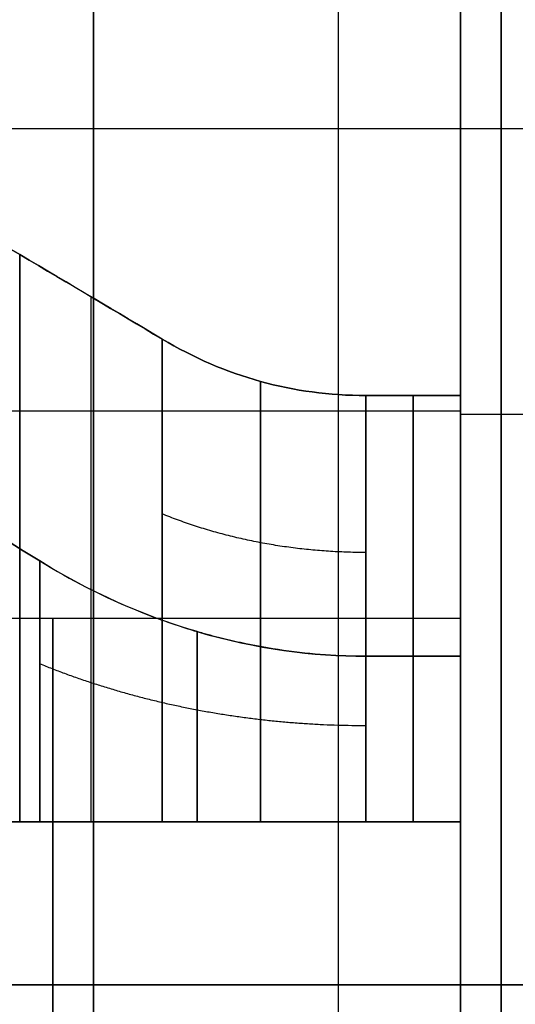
# Model space of a CAD drawing. Header units: millimetres. Extents: x -66 to 114, y 79 to 395.
# Tile 144 of 239: x 89.77 to 90.98, y 139.37 to 141.78. Entities that reach past the tile are written whole.
import ezdxf

# ---------------------------------------------------------------- set-up
doc = ezdxf.new("R2010")
doc.units = ezdxf.units.MM
doc.layers.add('Layer 01', color=18, linetype='Continuous', true_color=0x000000)

msp = doc.modelspace()

# ---------------------------------------------------------------- linework, layer by layer
at = {"layer": 'Layer 01'}
for p, q in [((89.95, 129.9733, 0.45), (89.95, 159.9733, 0.45)), ((89.95, 129.9733, -37.55), (89.95, 159.9733, -37.55)), ((87.65, 140.8217, -14.38), (90.85, 140.8217, -14.38)), ((87.65, 140.8217, -13.58), (90.85, 140.8217, -13.58)), ((87.65, 140.8217, -18.95), (90.85, 140.8217, -18.95)), ((87.65, 140.8217, -18.15), (90.85, 140.8217, -18.15)), ((87.65, 140.8217, -23.52), (90.85, 140.8217, -23.52)), ((87.65, 140.8217, -22.72), (90.85, 140.8217, -22.72)), ((90.85, 140.8133, -13.98), (90.85, 140.3133, -13.98)), ((90.85, 140.8133, -18.55), (90.85, 140.3133, -18.55)), ((90.85, 140.8133, -23.12), (90.85, 140.3133, -23.12)), ((90.85, 140.5959, -14.9028), (90.85, 140.4661, -14.9028)), ((90.85, 140.5959, -13.0572), (90.85, 140.4661, -13.0572)), ((90.85, 140.5959, -19.4728), (90.85, 140.4661, -19.4728)), ((90.85, 140.5959, -17.6272), (90.85, 140.4661, -17.6272)), ((90.85, 140.5959, -24.0428), (90.85, 140.4661, -24.0428)), ((90.85, 140.5959, -22.1972), (90.85, 140.4661, -22.1972)), ((90.85, 140.5164, -14.38), (90.85, 140.5164, -13.58)), ((90.85, 140.5164, -18.95), (90.85, 140.5164, -18.15)), ((90.85, 140.5164, -23.52), (90.85, 140.5164, -22.72)), ((90.85, 140.3362, -15.1625), (90.85, 140.3362, -15.0328)), ((90.85, 140.3362, -12.9272), (90.85, 140.3362, -12.7975)), ((90.85, 140.3362, -19.7325), (90.85, 140.3362, -19.6028)), ((90.85, 140.3362, -17.4972), (90.85, 140.3362, -17.3675)), ((90.85, 140.3362, -24.3025), (90.85, 140.3362, -24.1728)), ((90.85, 140.3362, -22.0672), (90.85, 140.3362, -21.9375)), ((90.85, 139.8133, -15.3884), (87.65, 139.8133, -15.3884)), ((90.85, 139.8133, -12.5716), (87.65, 139.8133, -12.5716)), ((90.85, 139.8133, -19.9584), (87.65, 139.8133, -19.9584)), ((90.85, 139.8133, -17.1416), (87.65, 139.8133, -17.1416)), ((90.85, 139.8133, -24.5284), (87.65, 139.8133, -24.5284)), ((90.85, 139.8133, -21.7116), (87.65, 139.8133, -21.7116)), ((90.85, 139.8133, -15.1136), (90.85, 139.0133, -15.1136)), ((90.85, 139.8133, -12.8464), (90.85, 139.0133, -12.8464)), ((90.85, 139.8133, -19.6836), (90.85, 139.0133, -19.6836)), ((90.85, 139.8133, -17.4164), (90.85, 139.0133, -17.4164)), ((90.85, 139.8133, -24.2536), (90.85, 139.0133, -24.2536)), ((90.85, 139.8133, -21.9864), (90.85, 139.0133, -21.9864)), ((91.9, 139.4133, -21.02), (87.05, 139.4133, -21.02)), ((91.9, 139.4133, -11.88), (87.05, 139.4133, -11.88)), ((91.9, 139.4133, -16.45), (87.05, 139.4133, -16.45)), ((91.9, 139.4133, -20.65), (87.05, 139.4133, -20.65)), ((91.9, 139.4133, -16.08), (87.05, 139.4133, -16.08)), ((91.9, 139.4133, -25.22), (87.05, 139.4133, -25.22)), ((88.85, 139.4133, -14.88), (90.85, 139.4133, -14.88)), ((88.85, 139.4133, -19.45), (90.85, 139.4133, -19.45)), ((88.85, 139.4133, -24.02), (90.85, 139.4133, -24.02)), ((88.85, 139.4133, -22.22), (90.85, 139.4133, -22.22)), ((88.85, 139.4133, -17.65), (90.85, 139.4133, -17.65)), ((88.85, 139.4133, -13.08), (90.85, 139.4133, -13.08)), ((90.85, 139.4133, -15.38), (92.9, 139.4133, -15.38)), ((90.85, 139.4133, -19.95), (92.9, 139.4133, -19.95)), ((90.85, 139.4133, -24.52), (92.9, 139.4133, -24.52)), ((90.85, 139.4133, -21.72), (92.9, 139.4133, -21.72)), ((90.85, 139.4133, -17.15), (92.9, 139.4133, -17.15)), ((90.85, 139.4133, -12.58), (92.9, 139.4133, -12.58)), ((90.85, 139.4133, -15.38), (90.85, 139.4133, -14.88)), ((90.85, 139.4133, -13.08), (90.85, 139.4133, -12.58)), ((90.85, 139.4133, -19.95), (90.85, 139.4133, -19.45)), ((90.85, 139.4133, -17.65), (90.85, 139.4133, -17.15)), ((90.85, 139.4133, -24.52), (90.85, 139.4133, -24.02)), ((90.85, 139.4133, -22.22), (90.85, 139.4133, -21.72))]:
    msp.add_line(p, q, dxfattribs=at)
at = {"layer": 'Layer 01', "extrusion": (1, 1.11114e-15, -1.98925e-17)}
msp.add_arc((144.9733, -18.55, 90.55), 12.8, 0, 175.5192, dxfattribs=at)
at = {"layer": 'Layer 01', "extrusion": (-1, -1.11342e-15, 3.82889e-17)}
msp.add_arc((-144.9733, -18.55, -90.55), 12.8, 180, 355.5192, dxfattribs=at)
at = {"layer": 'Layer 01', "extrusion": (-1, 7.67558e-19, 1.91582e-17)}
msp.add_arc((-144.9733, -18.55, -90.85), 12.5, 4.58857, 180, dxfattribs=at)
at = {"layer": 'Layer 01', "extrusion": (-1, -1.5391e-18, 3.8416e-17)}
msp.add_arc((-144.9733, -18.55, -90.85), 12.5, 180, 355.41143, dxfattribs=at)
at = {"layer": 'Layer 01', "extrusion": (1, 2.41846e-18, -5.76998e-17)}
msp.add_arc((144.9733, -18.55, 90.85), 11.95, 184.80024, 0, dxfattribs=at)
at = {"layer": 'Layer 01', "extrusion": (1, 5.94037e-16, -3.82696e-17)}
msp.add_arc((144.9733, -18.55, 90.85), 11.95, 0, 175.19976, dxfattribs=at)
at = {"layer": 'Layer 01', "extrusion": (1, 0, 0)}
for centre, radius, start, end in [((144.9733, -18.55, 89.95), 14.35, 90, 270), ((139.4133, -13.98, 89.85), 0.9, 180, 0), ((139.4133, -18.55, 89.85), 0.9, 180, 0), ((139.4133, -23.12, 89.85), 0.9, 180, 0), ((139.4133, -23.12, 89.85), 0.9, 0, 180), ((139.4133, -18.55, 89.85), 0.9, 0, 180), ((139.4133, -13.98, 89.85), 0.9, 0, 180)]:
    msp.add_arc(centre, radius, start, end, dxfattribs=at)
at = {"layer": 'Layer 01', "extrusion": (-1, -1.16588e-15, -6.61169e-17)}
msp.add_arc((-144.9733, -18.55, -90.85), 12.9, 270, 356.44449, dxfattribs=at)
at = {"layer": 'Layer 01', "extrusion": (-1, 8.28645e-18, 1.16563e-15)}
msp.add_arc((-144.9733, -18.55, -90.85), 12.9, 3.55551, 90, dxfattribs=at)
at = {"layer": 'Layer 01', "extrusion": (1, 1.28156e-15, -1.06663e-16)}
msp.add_arc((144.9733, -18.55, 90.85), 12.05, 90, 175.23969, dxfattribs=at)
at = {"layer": 'Layer 01', "extrusion": (1, -1.02041e-18, -1.10891e-18)}
msp.add_arc((144.9733, -18.55, 90.85), 12.05, 184.76031, 270, dxfattribs=at)
at = {"layer": 'Layer 01', "extrusion": (-1, -1.01795e-16, 1.00808e-31)}
msp.add_arc((-144.9733, -18.55, -90.95), 14.35, 270, 90, dxfattribs=at)
msp.add_arc((-144.9733, -18.55, -90.95), 14.35, 270, 90, dxfattribs=at)
at = {"layer": 'Layer 01', "extrusion": (1, 3.21916e-12, -3.71957e-12)}
msp.add_arc((139.4133, -13.98, 89.7686), 1.8356, 282.5862, 347.4138, dxfattribs=at)
at = {"layer": 'Layer 01', "extrusion": (1, 3.71958e-12, 3.21917e-12)}
for centre in [(139.4133, -13.98, 89.7686), (139.4133, -18.55, 89.7686)]:
    msp.add_arc(centre, 1.8356, 12.5862, 77.4138, dxfattribs=at)
at = {"layer": 'Layer 01', "extrusion": (1, 3.20992e-12, -3.71033e-12)}
for centre in [(139.4133, -18.55, 89.7686), (139.4133, -23.12, 89.7686)]:
    msp.add_arc(centre, 1.8356, 282.5862, 347.4138, dxfattribs=at)
at = {"layer": 'Layer 01', "extrusion": (1, 3.71033e-12, 3.20993e-12)}
msp.add_arc((139.4133, -23.12, 89.7686), 1.8356, 12.5862, 77.4138, dxfattribs=at)
at = {"layer": 'Layer 01', "extrusion": (-1, 0, 0)}
for centre, radius, start, end in [((-139.4133, -13.98, -89.9433), 1.7348, 193.3316, 256.6692), ((-139.4133, -18.55, -89.9433), 1.7348, 193.3316, 256.6692), ((-139.4133, -23.12, -89.9433), 1.7348, 193.3316, 256.6692), ((-139.4133, -13.98, -90.734), 1.5, 195.466, 254.534), ((-139.4133, -13.98, -90.734), 1.5, 105.466, 164.534), ((-139.4133, -18.55, -90.734), 1.5, 195.466, 254.534), ((-139.4133, -18.55, -90.734), 1.5, 105.466, 164.534), ((-139.4133, -23.12, -90.734), 1.5, 195.466, 254.534), ((-139.4133, -23.12, -90.734), 1.5, 105.466, 164.534)]:
    msp.add_arc(centre, radius, start, end, dxfattribs=at)
at = {"layer": 'Layer 01', "extrusion": (-1, 1.52123e-11, -2.12362e-11)}
for centre in [(-139.4133, -13.98, -90.1179), (-139.4133, -18.55, -90.1179)]:
    msp.add_arc(centre, 1.634, 194.1701, 255.8299, dxfattribs=at)
at = {"layer": 'Layer 01', "extrusion": (-1, 2.12362e-11, 1.52123e-11)}
for centre in [(-139.4133, -13.98, -90.1179), (-139.4133, -23.12, -90.1179)]:
    msp.add_arc(centre, 1.634, 104.1701, 165.8299, dxfattribs=at)
at = {"layer": 'Layer 01', "extrusion": (-1, 2.12417e-11, 1.52178e-11)}
msp.add_arc((-139.4133, -18.55, -90.1179), 1.634, 104.1701, 165.8299, dxfattribs=at)
at = {"layer": 'Layer 01', "extrusion": (-1, 1.52188e-11, -2.12307e-11)}
msp.add_arc((-139.4133, -23.12, -90.1179), 1.634, 194.1701, 255.8299, dxfattribs=at)
at = {"layer": 'Layer 01', "extrusion": (1, -1.88004e-14, 5.21035e-15)}
msp.add_arc((139.4133, -13.98, 90.6179), 1.5, 285.466, 344.534, dxfattribs=at)
at = {"layer": 'Layer 01', "extrusion": (1, -5.07887e-15, -1.86689e-14)}
for centre in [(139.4133, -13.98, 90.6179), (139.4133, -18.55, 90.6179), (139.4133, -23.12, 90.6179)]:
    msp.add_arc(centre, 1.5, 15.466, 74.534, dxfattribs=at)
at = {"layer": 'Layer 01', "extrusion": (1, -1.88333e-14, 5.2433e-15)}
for centre in [(139.4133, -18.55, 90.6179), (139.4133, -23.12, 90.6179)]:
    msp.add_arc(centre, 1.5, 285.466, 344.534, dxfattribs=at)
at = {"layer": 'Layer 01', "extrusion": (-1, 7.96183e-17, -7.96183e-17)}
msp.add_arc((-139.4133, -13.98, -90.85), 1.5, 195.466, 254.534, dxfattribs=at)
at = {"layer": 'Layer 01', "extrusion": (-1, 9.99075e-17, 9.99075e-17)}
for centre in [(-139.4133, -13.98, -90.85), (-139.4133, -18.55, -90.85)]:
    msp.add_arc(centre, 1.5, 105.466, 164.534, dxfattribs=at)
at = {"layer": 'Layer 01', "extrusion": (-1, -1.54893e-16, 1.54893e-16)}
msp.add_arc((-139.4133, -18.55, -90.85), 1.5, 195.466, 254.534, dxfattribs=at)
at = {"layer": 'Layer 01', "extrusion": (-1, 2.87945e-17, 1.04069e-16)}
msp.add_arc((-139.4133, -23.12, -90.85), 1.5, 195.466, 254.534, dxfattribs=at)
at = {"layer": 'Layer 01', "extrusion": (-1, -1.94365e-16, -1.94365e-16)}
msp.add_arc((-139.4133, -23.12, -90.85), 1.5, 105.466, 164.534, dxfattribs=at)
at = {"layer": 'Layer 01', "extrusion": (1, -6.6265e-16, 9.66794e-17)}
for centre in [(139.4133, -13.98, 90.85), (139.4133, -18.55, 90.85)]:
    msp.add_arc(centre, 1.4, 343.3985, 0, dxfattribs=at)
at = {"layer": 'Layer 01', "extrusion": (1, 6.35028e-16, -9.26493e-17)}
msp.add_arc((139.4133, -23.12, 90.85), 1.4, 343.3985, 0, dxfattribs=at)
at = {"layer": 'Layer 01', "extrusion": (1, -9.60957e-16, -1.40202e-16)}
for centre in [(139.4133, -23.12, 90.85), (139.4133, -18.55, 90.85)]:
    msp.add_arc(centre, 1.4, 0, 16.6015, dxfattribs=at)
at = {"layer": 'Layer 01', "extrusion": (1, 9.20899e-16, 1.34357e-16)}
msp.add_arc((139.4133, -13.98, 90.85), 1.4, 360, 16.6015, dxfattribs=at)
at = {"layer": 'Layer 01', "extrusion": (1, -1.4037e-17, 1.4037e-17)}
for centre in [(139.4133, -13.98, 90.85), (139.4133, -18.55, 90.85), (139.4133, -23.12, 90.85)]:
    msp.add_arc(centre, 1.4, 286.6015, 343.3985, dxfattribs=at)
at = {"layer": 'Layer 01', "extrusion": (1, 3.9904e-17, 3.9904e-17)}
for centre in [(139.4133, -23.12, 90.85), (139.4133, -18.55, 90.85), (139.4133, -13.98, 90.85)]:
    msp.add_arc(centre, 1.4, 16.6015, 73.3985, dxfattribs=at)
at = {"layer": 'Layer 01', "extrusion": (-1, 4.78118e-13, -5.7842e-12)}
msp.add_arc((-139.4133, -13.98, -89.8179), 1.1144, 201.0358, 248.9642, dxfattribs=at)
at = {"layer": 'Layer 01', "extrusion": (-1, 9.08058e-12, 9.05838e-12)}
for centre in [(-139.4133, -13.98, -89.8179), (-139.4133, -23.12, -89.8179)]:
    msp.add_arc(centre, 1.1144, 111.0358, 158.9642, dxfattribs=at)
at = {"layer": 'Layer 01', "extrusion": (-1, 4.9698e-13, -5.73646e-12)}
for centre in [(-139.4133, -18.55, -89.8179), (-139.4133, -23.12, -89.8179)]:
    msp.add_arc(centre, 1.1144, 201.0358, 248.9642, dxfattribs=at)
at = {"layer": 'Layer 01', "extrusion": (-1, 9.0641e-12, 9.0419e-12)}
msp.add_arc((-139.4133, -18.55, -89.8179), 1.1144, 111.0358, 158.9642, dxfattribs=at)
at = {"layer": 'Layer 01', "extrusion": (-1, 2.75042e-16, -6.44795e-17)}
msp.add_arc((-139.4133, -13.98, -90.85), 0.9, 180, 206.3878, dxfattribs=at)
at = {"layer": 'Layer 01', "extrusion": (-1, -3.07032e-16, 7.19793e-17)}
for centre in [(-139.4133, -18.55, -90.85), (-139.4133, -23.12, -90.85)]:
    msp.add_arc(centre, 0.9, 180, 206.3878, dxfattribs=at)
at = {"layer": 'Layer 01', "extrusion": (-1, 5.98039e-16, 1.40202e-16)}
for centre in [(-139.4133, -23.12, -90.85), (-139.4133, -18.55, -90.85), (-139.4133, -13.98, -90.85)]:
    msp.add_arc(centre, 0.9, 153.6122, 180, dxfattribs=at)
at = {"layer": 'Layer 01', "extrusion": (-1, 3.44059e-14, -6.93886e-14)}
for centre in [(-139.4133, -13.98, -90.6179), (-139.4133, -18.55, -90.6179), (-139.4133, -23.12, -90.6179)]:
    msp.add_arc(centre, 0.9, 206.3878, 243.6122, dxfattribs=at)
at = {"layer": 'Layer 01', "extrusion": (-1, 6.96691e-14, 3.46865e-14)}
for centre in [(-139.4133, -23.12, -90.6179), (-139.4133, -18.55, -90.6179), (-139.4133, -13.98, -90.6179)]:
    msp.add_arc(centre, 0.9, 116.3878, 153.6122, dxfattribs=at)
at = {"layer": 'Layer 01', "extrusion": (1, -3.75898e-30, 2.82149e-16)}
msp.add_arc((139.4133, -13.98, 90.85), 1.4, 253.3985, 286.6015, dxfattribs=at)
at = {"layer": 'Layer 01', "extrusion": (1, -1.25299e-30, 2.82149e-16)}
for centre in [(139.4133, -18.55, 90.85), (139.4133, -23.12, 90.85)]:
    msp.add_arc(centre, 1.4, 253.3985, 286.6015, dxfattribs=at)
at = {"layer": 'Layer 01', "extrusion": (-1, -1.40322e-30, 1.2639e-16)}
msp.add_arc((-139.4133, -13.98, -90.85), 0.9, 243.6122, 296.3878, dxfattribs=at)
at = {"layer": 'Layer 01', "extrusion": (-1, -2.24515e-30, 1.2639e-16)}
msp.add_arc((-139.4133, -18.55, -90.85), 0.9, 243.6122, 296.3878, dxfattribs=at)
at = {"layer": 'Layer 01', "extrusion": (-1, -1.12257e-30, 1.2639e-16)}
msp.add_arc((-139.4133, -23.12, -90.85), 0.9, 243.6122, 296.3878, dxfattribs=at)
at = {"layer": 'Layer 01', "extrusion": (-1, 1.12257e-30, 1.2639e-16)}
msp.add_arc((-139.4133, -23.12, -90.85), 0.9, 63.6122, 116.3878, dxfattribs=at)
at = {"layer": 'Layer 01', "extrusion": (-1, 5.61286e-31, 1.2639e-16)}
msp.add_arc((-139.4133, -18.55, -90.85), 0.9, 63.6122, 116.3878, dxfattribs=at)
at = {"layer": 'Layer 01', "extrusion": (-1, 1.9645e-30, 1.2639e-16)}
msp.add_arc((-139.4133, -13.98, -90.85), 0.9, 63.6122, 116.3878, dxfattribs=at)
at = {"layer": 'Layer 01', "extrusion": (1, 1.25299e-30, 2.82149e-16)}
msp.add_arc((139.4133, -23.12, 90.85), 1.4, 73.3985, 106.6015, dxfattribs=at)
at = {"layer": 'Layer 01', "extrusion": (1, 0, 2.82149e-16)}
msp.add_arc((139.4133, -18.55, 90.85), 1.4, 73.3985, 106.6015, dxfattribs=at)
at = {"layer": 'Layer 01', "extrusion": (1, 1.87949e-30, 2.82149e-16)}
msp.add_arc((139.4133, -13.98, 90.85), 1.4, 73.3985, 106.6015, dxfattribs=at)
at = {"layer": 'Layer 01'}
for points, degree in [([(90.95, 159.9733, 0.45), (90.95, 144.9733, 0.45), (90.95, 129.9733, 0.45)], 2), ([(90.95, 129.9733, -37.55), (90.95, 144.9733, -37.55), (90.95, 159.9733, -37.55)], 2), ([(90.95, 159.9233, -37.5), (90.95, 144.9733, -37.5), (90.95, 130.0233, -37.5)], 2), ([(90.95, 130.0233, 0.4), (90.95, 144.9733, 0.4), (90.95, 159.9233, 0.4)], 2), ([(91.9, 141.5133, -23.12), (89.475, 141.5133, -23.12), (87.05, 141.5133, -23.12)], 2), ([(91.9, 141.5133, -13.98), (89.475, 141.5133, -13.98), (87.05, 141.5133, -13.98)], 2), ([(91.9, 141.5133, -18.55), (89.475, 141.5133, -18.55), (87.05, 141.5133, -18.55)], 2), ([(89.7686, 141.2049, -14.38), (89.8918, 141.132, -14.38), (90.0082, 141.0629, -14.38), (90.1179, 140.9976, -14.38)], 3), ([(89.7686, 141.2049, -18.95), (89.8918, 141.132, -18.95), (90.0082, 141.0629, -18.95), (90.1179, 140.9976, -18.95)], 3), ([(89.7686, 141.2049, -23.52), (89.8918, 141.132, -23.52), (90.0082, 141.0629, -23.52), (90.1179, 140.9976, -23.52)], 3), ([(90.6179, 140.859, -14.38), (90.4397, 140.859, -14.38), (90.2731, 140.9052, -14.38), (90.1179, 140.9976, -14.38)], 3), ([(90.1179, 140.9976, -13.58), (90.2731, 140.9052, -13.58), (90.4397, 140.859, -13.58), (90.6179, 140.859, -13.58)], 3), ([(90.6179, 140.859, -18.95), (90.4397, 140.859, -18.95), (90.2731, 140.9052, -18.95), (90.1179, 140.9976, -18.95)], 3), ([(90.1179, 140.9976, -18.15), (90.2731, 140.9052, -18.15), (90.4397, 140.859, -18.15), (90.6179, 140.859, -18.15)], 3), ([(90.6179, 140.859, -23.52), (90.4397, 140.859, -23.52), (90.2731, 140.9052, -23.52), (90.1179, 140.9976, -23.52)], 3), ([(90.1179, 140.9976, -22.72), (90.2731, 140.9052, -22.72), (90.4397, 140.859, -22.72), (90.6179, 140.859, -22.72)], 3), ([(90.6179, 140.859, -14.38), (90.734, 140.859, -14.38), (90.85, 140.859, -14.38)], 2), ([(90.85, 140.859, -13.58), (90.734, 140.859, -13.58), (90.6179, 140.859, -13.58)], 2), ([(90.6179, 140.859, -18.95), (90.734, 140.859, -18.95), (90.85, 140.859, -18.95)], 2), ([(90.85, 140.859, -18.15), (90.734, 140.859, -18.15), (90.6179, 140.859, -18.15)], 2), ([(90.6179, 140.859, -23.52), (90.734, 140.859, -23.52), (90.85, 140.859, -23.52)], 2), ([(90.85, 140.859, -22.72), (90.734, 140.859, -22.72), (90.6179, 140.859, -22.72)], 2), ([(90.85, 140.755, -14.38), (90.85, 140.807, -14.38), (90.85, 140.859, -14.38)], 2), ([(90.85, 140.859, -13.58), (90.85, 140.807, -13.58), (90.85, 140.755, -13.58)], 2), ([(90.85, 140.755, -18.95), (90.85, 140.807, -18.95), (90.85, 140.859, -18.95)], 2), ([(90.85, 140.859, -18.15), (90.85, 140.807, -18.15), (90.85, 140.755, -18.15)], 2), ([(90.85, 140.755, -23.52), (90.85, 140.807, -23.52), (90.85, 140.859, -23.52)], 2), ([(90.85, 140.859, -22.72), (90.85, 140.807, -22.72), (90.85, 140.755, -22.72)], 2), ([(90.85, 140.8133, -13.98), (91.875, 140.8133, -13.98), (92.9, 140.8133, -13.98)], 2), ([(90.85, 140.8133, -18.55), (91.875, 140.8133, -18.55), (92.9, 140.8133, -18.55)], 2), ([(90.85, 140.8133, -23.12), (91.875, 140.8133, -23.12), (92.9, 140.8133, -23.12)], 2), ([(90.85, 140.755, -14.38), (90.85, 140.4873, -14.38), (90.85, 140.2196, -14.38)], 2), ([(90.85, 140.2196, -13.58), (90.85, 140.4873, -13.58), (90.85, 140.755, -13.58)], 2), ([(90.85, 140.755, -18.95), (90.85, 140.4873, -18.95), (90.85, 140.2196, -18.95)], 2), ([(90.85, 140.2196, -18.15), (90.85, 140.4873, -18.15), (90.85, 140.755, -18.15)], 2), ([(90.85, 140.755, -23.52), (90.85, 140.4873, -23.52), (90.85, 140.2196, -23.52)], 2), ([(90.85, 140.2196, -22.72), (90.85, 140.4873, -22.72), (90.85, 140.755, -22.72)], 2), ([(89.4686, 140.6671, -14.38), (89.5946, 140.5907, -14.3802), (89.7111, 140.5195, -14.3802), (89.8179, 140.4534, -14.38)], 3), ([(89.8179, 140.4534, -13.58), (89.7111, 140.5195, -13.5798), (89.5946, 140.5907, -13.5798), (89.4686, 140.6671, -13.58)], 3), ([(89.4686, 140.6671, -18.95), (89.5946, 140.5907, -18.9502), (89.7111, 140.5195, -18.9502), (89.8179, 140.4534, -18.95)], 3), ([(89.8179, 140.4534, -18.15), (89.7111, 140.5195, -18.1498), (89.5946, 140.5907, -18.1498), (89.4686, 140.6671, -18.15)], 3), ([(89.4686, 140.6671, -23.52), (89.5946, 140.5907, -23.5202), (89.7111, 140.5195, -23.5202), (89.8179, 140.4534, -23.52)], 3), ([(89.8179, 140.4534, -22.72), (89.7111, 140.5195, -22.7198), (89.5946, 140.5907, -22.7198), (89.4686, 140.6671, -22.72)], 3), ([(88.85, 140.3133, -13.98), (89.85, 140.3133, -13.98), (90.85, 140.3133, -13.98)], 2), ([(88.85, 140.3133, -18.55), (89.85, 140.3133, -18.55), (90.85, 140.3133, -18.55)], 2), ([(88.85, 140.3133, -23.12), (89.85, 140.3133, -23.12), (90.85, 140.3133, -23.12)], 2), ([(90.85, 140.2196, -14.38), (90.734, 140.2196, -14.38), (90.6179, 140.2196, -14.38)], 2), ([(90.85, 140.2196, -18.95), (90.734, 140.2196, -18.95), (90.6179, 140.2196, -18.95)], 2), ([(90.85, 140.2196, -23.52), (90.734, 140.2196, -23.52), (90.6179, 140.2196, -23.52)], 2), ([(90.6179, 140.2196, -22.72), (90.734, 140.2196, -22.72), (90.85, 140.2196, -22.72)], 2), ([(90.6179, 140.2196, -18.15), (90.734, 140.2196, -18.15), (90.85, 140.2196, -18.15)], 2), ([(90.6179, 140.2196, -13.58), (90.734, 140.2196, -13.58), (90.85, 140.2196, -13.58)], 2), ([(89.8179, 139.8133, -15.0201), (89.7111, 139.8135, -15.0861), (89.5946, 139.8135, -15.1574), (89.4686, 139.8133, -15.2338)], 3), ([(89.4686, 139.8133, -12.7262), (89.5946, 139.8135, -12.8026), (89.7111, 139.8135, -12.8739), (89.8179, 139.8133, -12.9399)], 3), ([(89.8179, 139.8133, -19.5901), (89.7111, 139.8135, -19.6561), (89.5946, 139.8135, -19.7274), (89.4686, 139.8133, -19.8038)], 3), ([(89.4686, 139.8133, -17.2962), (89.5946, 139.8135, -17.3726), (89.7111, 139.8135, -17.4439), (89.8179, 139.8133, -17.5099)], 3), ([(89.8179, 139.8133, -24.1601), (89.7111, 139.8135, -24.2261), (89.5946, 139.8135, -24.2974), (89.4686, 139.8133, -24.3738)], 3), ([(89.4686, 139.8133, -21.8662), (89.5946, 139.8135, -21.9426), (89.7111, 139.8135, -22.0139), (89.8179, 139.8133, -22.0799)], 3), ([(89.7686, 139.8133, -12.1885), (89.8918, 139.8134, -12.2613), (90.0082, 139.8134, -12.3304), (90.1179, 139.8133, -12.3957)], 3), ([(89.7686, 139.8133, -16.7585), (89.8918, 139.8134, -16.8313), (90.0082, 139.8134, -16.9004), (90.1179, 139.8133, -16.9657)], 3), ([(89.7686, 139.8133, -21.3285), (89.8918, 139.8134, -21.4013), (90.0082, 139.8134, -21.4704), (90.1179, 139.8133, -21.5357)], 3), ([(90.6179, 139.8133, -14.7862), (90.734, 139.8133, -14.7862), (90.85, 139.8133, -14.7862)], 2), ([(90.6179, 139.8133, -19.3562), (90.734, 139.8133, -19.3562), (90.85, 139.8133, -19.3562)], 2), ([(90.6179, 139.8133, -23.9262), (90.734, 139.8133, -23.9262), (90.85, 139.8133, -23.9262)], 2), ([(90.85, 139.8133, -22.3138), (90.734, 139.8133, -22.3138), (90.6179, 139.8133, -22.3138)], 2), ([(90.85, 139.8133, -17.7438), (90.734, 139.8133, -17.7438), (90.6179, 139.8133, -17.7438)], 2), ([(90.85, 139.8133, -13.1738), (90.734, 139.8133, -13.1738), (90.6179, 139.8133, -13.1738)], 2), ([(90.85, 139.8133, -15.4257), (90.734, 139.8133, -15.4257), (90.6179, 139.8133, -15.4257)], 2), ([(90.6179, 139.8133, -12.5343), (90.734, 139.8133, -12.5343), (90.85, 139.8133, -12.5343)], 2), ([(90.85, 139.8133, -19.9957), (90.734, 139.8133, -19.9957), (90.6179, 139.8133, -19.9957)], 2), ([(90.6179, 139.8133, -17.1043), (90.734, 139.8133, -17.1043), (90.85, 139.8133, -17.1043)], 2), ([(90.85, 139.8133, -24.5657), (90.734, 139.8133, -24.5657), (90.6179, 139.8133, -24.5657)], 2), ([(90.6179, 139.8133, -21.6743), (90.734, 139.8133, -21.6743), (90.85, 139.8133, -21.6743)], 2), ([(90.85, 139.8133, -15.4257), (90.85, 139.8133, -15.3737), (90.85, 139.8133, -15.3216)], 2), ([(90.85, 139.8133, -14.7862), (90.85, 139.8133, -15.0539), (90.85, 139.8133, -15.3216)], 2), ([(90.85, 139.8133, -12.6384), (90.85, 139.8133, -12.9061), (90.85, 139.8133, -13.1738)], 2), ([(90.85, 139.8133, -12.6384), (90.85, 139.8133, -12.5863), (90.85, 139.8133, -12.5343)], 2), ([(90.85, 139.8133, -19.9957), (90.85, 139.8133, -19.9437), (90.85, 139.8133, -19.8916)], 2), ([(90.85, 139.8133, -19.3562), (90.85, 139.8133, -19.6239), (90.85, 139.8133, -19.8916)], 2), ([(90.85, 139.8133, -17.2084), (90.85, 139.8133, -17.1563), (90.85, 139.8133, -17.1043)], 2), ([(90.85, 139.8133, -24.5657), (90.85, 139.8133, -24.5137), (90.85, 139.8133, -24.4616)], 2), ([(90.85, 139.8133, -23.9262), (90.85, 139.8133, -24.1939), (90.85, 139.8133, -24.4616)], 2), ([(90.85, 139.8133, -21.7784), (90.85, 139.8133, -21.7263), (90.85, 139.8133, -21.6743)], 2), ([(90.85, 139.8133, -17.2084), (90.85, 139.8133, -17.4761), (90.85, 139.8133, -17.7438)], 2), ([(90.85, 139.8133, -21.7784), (90.85, 139.8133, -22.0461), (90.85, 139.8133, -22.3138)], 2)]:
    msp.add_open_spline(points, degree=degree, dxfattribs=at)
for points, knots in [([(88.9686, 141.4239, -14.38), (89.1166, 141.4239, -14.38), (89.2621, 141.4027, -14.3799), (89.5327, 141.3258, -14.3799), (89.6577, 141.2705, -14.38), (89.7686, 141.2049, -14.38)], [0, 0, 0, 0, 0.4209515, 0.4209515, 0.8419029, 0.8419029, 0.8419029, 0.8419029]), ([(89.7686, 141.2049, -13.58), (89.6577, 141.2705, -13.58), (89.5327, 141.3258, -13.5801), (89.2621, 141.4027, -13.5801), (89.1166, 141.4239, -13.58), (88.9686, 141.4239, -13.58)], [0, 0, 0, 0, 0.4209515, 0.4209515, 0.8419029, 0.8419029, 0.8419029, 0.8419029]), ([(88.9686, 141.4239, -18.95), (89.1166, 141.4239, -18.95), (89.2621, 141.4027, -18.9499), (89.5327, 141.3258, -18.9499), (89.6577, 141.2705, -18.95), (89.7686, 141.2049, -18.95)], [0, 0, 0, 0, 0.4209515, 0.4209515, 0.8419029, 0.8419029, 0.8419029, 0.8419029]), ([(89.7686, 141.2049, -18.15), (89.6577, 141.2705, -18.15), (89.5327, 141.3258, -18.1501), (89.2621, 141.4027, -18.1501), (89.1166, 141.4239, -18.15), (88.9686, 141.4239, -18.15)], [0, 0, 0, 0, 0.4209515, 0.4209515, 0.8419029, 0.8419029, 0.8419029, 0.8419029]), ([(88.9686, 141.4239, -23.52), (89.1166, 141.4239, -23.52), (89.2621, 141.4027, -23.5199), (89.5327, 141.3258, -23.5199), (89.6577, 141.2705, -23.52), (89.7686, 141.2049, -23.52)], [0, 0, 0, 0, 0.4209515, 0.4209515, 0.8419029, 0.8419029, 0.8419029, 0.8419029]), ([(89.7686, 141.2049, -22.72), (89.6577, 141.2705, -22.72), (89.5327, 141.3258, -22.7201), (89.2621, 141.4027, -22.7201), (89.1166, 141.4239, -22.72), (88.9686, 141.4239, -22.72)], [0, 0, 0, 0, 0.4209515, 0.4209515, 0.8419029, 0.8419029, 0.8419029, 0.8419029]), ([(89.8179, 140.4534, -13.58), (89.8966, 140.4048, -13.58), (89.9703, 140.3684, -13.5803), (90.0679, 140.3268, -13.5802), (90.0984, 140.3151, -13.5802), (90.1404, 140.3002, -13.5801), (90.1606, 140.2934, -13.5801), (90.1825, 140.2865, -13.58), (90.1915, 140.2837, -13.58), (90.1974, 140.2819, -13.58), (90.1987, 140.2815, -13.58), (90.3479, 140.2374, -13.58), (90.4887, 140.2196, -13.58), (90.6179, 140.2196, -13.58)], [0, 0, 0, 0, 0.2114954, 0.2114954, 0.3172432, 0.3172432, 0.370117, 0.396554, 0.4097724, 0.4097724, 0.4229909, 0.4229909, 0.8459818, 0.8459818, 0.8459818, 0.8459818]), ([(89.8179, 140.4534, -18.15), (89.8966, 140.4048, -18.15), (89.9703, 140.3684, -18.1503), (90.0679, 140.3268, -18.1502), (90.0984, 140.3151, -18.1502), (90.1404, 140.3002, -18.1501), (90.1606, 140.2934, -18.1501), (90.1825, 140.2865, -18.15), (90.1915, 140.2837, -18.15), (90.1974, 140.2819, -18.15), (90.1987, 140.2815, -18.15), (90.3479, 140.2374, -18.15), (90.4887, 140.2196, -18.15), (90.6179, 140.2196, -18.15)], [0, 0, 0, 0, 0.2114954, 0.2114954, 0.3172432, 0.3172432, 0.370117, 0.396554, 0.4097724, 0.4097724, 0.4229909, 0.4229909, 0.8459818, 0.8459818, 0.8459818, 0.8459818]), ([(89.8179, 140.4534, -22.72), (89.8966, 140.4048, -22.72), (89.9703, 140.3684, -22.7203), (90.0679, 140.3268, -22.7202), (90.0984, 140.3151, -22.7202), (90.1404, 140.3002, -22.7201), (90.1606, 140.2934, -22.7201), (90.1825, 140.2865, -22.72), (90.1915, 140.2837, -22.72), (90.1974, 140.2819, -22.72), (90.1987, 140.2815, -22.72), (90.3479, 140.2374, -22.72), (90.4887, 140.2196, -22.72), (90.6179, 140.2196, -22.72)], [0, 0, 0, 0, 0.2114954, 0.2114954, 0.3172432, 0.3172432, 0.370117, 0.396554, 0.4097724, 0.4097724, 0.4229909, 0.4229909, 0.8459818, 0.8459818, 0.8459818, 0.8459818]), ([(90.6179, 140.2196, -14.38), (90.5531, 140.2196, -14.38), (90.4855, 140.224, -14.3799), (90.3809, 140.2388, -14.3799), (90.3456, 140.2451, -14.3799), (90.292, 140.2568, -14.3799), (90.265, 140.2631, -14.38), (90.2334, 140.2715, -14.38), (90.2198, 140.2754, -14.38), (90.2107, 140.278, -14.38), (90.2045, 140.2798, -14.38), (90.1097, 140.3079, -14.38), (89.9747, 140.3565, -14.38), (89.8179, 140.4534, -14.38)], [-0.8461013, -0.8461013, -0.8461013, -0.8461013, -0.634576, -0.634576, -0.5288133, -0.5288133, -0.475932, -0.4494913, -0.436271, -0.436271, -0.4230506, -0.4230506, 0, 0, 0, 0]), ([(90.6179, 140.2196, -18.95), (90.5531, 140.2196, -18.95), (90.4855, 140.224, -18.9499), (90.3809, 140.2388, -18.9499), (90.3456, 140.2451, -18.9499), (90.292, 140.2568, -18.9499), (90.265, 140.2631, -18.95), (90.2334, 140.2715, -18.95), (90.2198, 140.2754, -18.95), (90.2107, 140.278, -18.95), (90.2045, 140.2798, -18.95), (90.1097, 140.3079, -18.95), (89.9747, 140.3565, -18.95), (89.8179, 140.4534, -18.95)], [-0.8461013, -0.8461013, -0.8461013, -0.8461013, -0.634576, -0.634576, -0.5288133, -0.5288133, -0.475932, -0.4494913, -0.436271, -0.436271, -0.4230506, -0.4230506, 0, 0, 0, 0]), ([(90.6179, 140.2196, -23.52), (90.5531, 140.2196, -23.52), (90.4855, 140.224, -23.5199), (90.3809, 140.2388, -23.5199), (90.3456, 140.2451, -23.5199), (90.292, 140.2568, -23.5199), (90.265, 140.2631, -23.52), (90.2334, 140.2715, -23.52), (90.2198, 140.2754, -23.52), (90.2107, 140.278, -23.52), (90.2045, 140.2798, -23.52), (90.1097, 140.3079, -23.52), (89.9747, 140.3565, -23.52), (89.8179, 140.4534, -23.52)], [-0.8461013, -0.8461013, -0.8461013, -0.8461013, -0.634576, -0.634576, -0.5288133, -0.5288133, -0.475932, -0.4494913, -0.436271, -0.436271, -0.4230506, -0.4230506, 0, 0, 0, 0]), ([(89.7686, 139.8133, -15.7715), (89.6577, 139.8133, -15.8371), (89.5327, 139.8132, -15.8925), (89.2621, 139.8132, -15.9693), (89.1166, 139.8133, -15.9906), (88.9686, 139.8133, -15.9906)], [0, 0, 0, 0, 0.4209515, 0.4209515, 0.8419029, 0.8419029, 0.8419029, 0.8419029]), ([(88.9686, 139.8133, -11.9694), (89.1166, 139.8133, -11.9694), (89.2621, 139.8132, -11.9907), (89.5327, 139.8132, -12.0675), (89.6577, 139.8133, -12.1229), (89.7686, 139.8133, -12.1885)], [0, 0, 0, 0, 0.4209515, 0.4209515, 0.8419029, 0.8419029, 0.8419029, 0.8419029]), ([(89.7686, 139.8133, -20.3415), (89.6577, 139.8133, -20.4071), (89.5327, 139.8132, -20.4625), (89.2621, 139.8132, -20.5393), (89.1166, 139.8133, -20.5606), (88.9686, 139.8133, -20.5606)], [0, 0, 0, 0, 0.4209515, 0.4209515, 0.8419029, 0.8419029, 0.8419029, 0.8419029]), ([(88.9686, 139.8133, -16.5394), (89.1166, 139.8133, -16.5394), (89.2621, 139.8132, -16.5607), (89.5327, 139.8132, -16.6375), (89.6577, 139.8133, -16.6929), (89.7686, 139.8133, -16.7585)], [0, 0, 0, 0, 0.4209515, 0.4209515, 0.8419029, 0.8419029, 0.8419029, 0.8419029]), ([(89.7686, 139.8133, -24.9115), (89.6577, 139.8133, -24.9771), (89.5327, 139.8132, -25.0325), (89.2621, 139.8132, -25.1093), (89.1166, 139.8133, -25.1306), (88.9686, 139.8133, -25.1306)], [0, 0, 0, 0, 0.4209515, 0.4209515, 0.8419029, 0.8419029, 0.8419029, 0.8419029]), ([(88.9686, 139.8133, -21.1094), (89.1166, 139.8133, -21.1094), (89.2621, 139.8132, -21.1307), (89.5327, 139.8132, -21.2075), (89.6577, 139.8133, -21.2629), (89.7686, 139.8133, -21.3285)], [0, 0, 0, 0, 0.4209515, 0.4209515, 0.8419029, 0.8419029, 0.8419029, 0.8419029]), ([(89.8179, 139.8133, -15.0201), (89.8965, 139.8133, -14.9715), (89.9702, 139.8131, -14.9351), (90.0678, 139.8131, -14.8935), (90.0982, 139.8131, -14.8818), (90.1402, 139.8132, -14.8669), (90.1604, 139.8133, -14.8601), (90.1822, 139.8133, -14.8532), (90.1913, 139.8133, -14.8504), (90.1972, 139.8133, -14.8486), (90.1985, 139.8133, -14.8482), (90.3478, 139.8133, -14.8041), (90.4886, 139.8133, -14.7862), (90.6179, 139.8133, -14.7862)], [0, 0, 0, 0, 0.211496, 0.211496, 0.317244, 0.317244, 0.370118, 0.396555, 0.4097735, 0.4097735, 0.422992, 0.422992, 0.8459839, 0.8459839, 0.8459839, 0.8459839]), ([(89.8179, 139.8133, -19.5901), (89.8965, 139.8133, -19.5415), (89.9702, 139.8131, -19.5051), (90.0678, 139.8131, -19.4635), (90.0982, 139.8131, -19.4518), (90.1402, 139.8132, -19.4369), (90.1604, 139.8133, -19.4301), (90.1822, 139.8133, -19.4232), (90.1913, 139.8133, -19.4204), (90.1972, 139.8133, -19.4186), (90.1985, 139.8133, -19.4182), (90.3478, 139.8133, -19.3741), (90.4886, 139.8133, -19.3562), (90.6179, 139.8133, -19.3562)], [0, 0, 0, 0, 0.211496, 0.211496, 0.317244, 0.317244, 0.370118, 0.396555, 0.4097735, 0.4097735, 0.422992, 0.422992, 0.8459839, 0.8459839, 0.8459839, 0.8459839]), ([(89.8179, 139.8133, -24.1601), (89.8965, 139.8133, -24.1115), (89.9702, 139.8131, -24.0751), (90.0678, 139.8131, -24.0335), (90.0982, 139.8131, -24.0218), (90.1402, 139.8132, -24.0069), (90.1604, 139.8133, -24.0001), (90.1822, 139.8133, -23.9932), (90.1913, 139.8133, -23.9904), (90.1972, 139.8133, -23.9886), (90.1985, 139.8133, -23.9882), (90.3478, 139.8133, -23.9441), (90.4886, 139.8133, -23.9262), (90.6179, 139.8133, -23.9262)], [0, 0, 0, 0, 0.211496, 0.211496, 0.317244, 0.317244, 0.370118, 0.396555, 0.4097735, 0.4097735, 0.422992, 0.422992, 0.8459839, 0.8459839, 0.8459839, 0.8459839]), ([(90.6179, 139.8133, -13.1738), (90.5531, 139.8133, -13.1738), (90.4855, 139.8132, -13.1693), (90.3809, 139.8132, -13.1545), (90.3456, 139.8132, -13.1482), (90.292, 139.8133, -13.1366), (90.265, 139.8133, -13.1302), (90.2334, 139.8133, -13.1218), (90.2198, 139.8133, -13.118), (90.2107, 139.8133, -13.1154), (90.2045, 139.8133, -13.1136), (90.1097, 139.8133, -13.0854), (89.9747, 139.8133, -13.0369), (89.8179, 139.8133, -12.9399)], [-0.8461013, -0.8461013, -0.8461013, -0.8461013, -0.634576, -0.634576, -0.5288133, -0.5288133, -0.475932, -0.4494913, -0.436271, -0.436271, -0.4230506, -0.4230506, 0, 0, 0, 0]), ([(90.6179, 139.8133, -17.7438), (90.5531, 139.8133, -17.7438), (90.4855, 139.8132, -17.7393), (90.3809, 139.8132, -17.7245), (90.3456, 139.8132, -17.7182), (90.292, 139.8133, -17.7066), (90.265, 139.8133, -17.7002), (90.2334, 139.8133, -17.6918), (90.2198, 139.8133, -17.688), (90.2107, 139.8133, -17.6854), (90.2045, 139.8133, -17.6836), (90.1097, 139.8133, -17.6554), (89.9747, 139.8133, -17.6069), (89.8179, 139.8133, -17.5099)], [-0.8461013, -0.8461013, -0.8461013, -0.8461013, -0.634576, -0.634576, -0.5288133, -0.5288133, -0.475932, -0.4494913, -0.436271, -0.436271, -0.4230506, -0.4230506, 0, 0, 0, 0]), ([(90.6179, 139.8133, -22.3138), (90.5531, 139.8133, -22.3138), (90.4855, 139.8132, -22.3093), (90.3809, 139.8132, -22.2945), (90.3456, 139.8132, -22.2882), (90.292, 139.8133, -22.2766), (90.265, 139.8133, -22.2702), (90.2334, 139.8133, -22.2618), (90.2198, 139.8133, -22.258), (90.2107, 139.8133, -22.2554), (90.2045, 139.8133, -22.2536), (90.1097, 139.8133, -22.2254), (89.9747, 139.8133, -22.1769), (89.8179, 139.8133, -22.0799)], [-0.8461013, -0.8461013, -0.8461013, -0.8461013, -0.634576, -0.634576, -0.5288133, -0.5288133, -0.475932, -0.4494913, -0.436271, -0.436271, -0.4230506, -0.4230506, 0, 0, 0, 0])]:
    msp.add_open_spline(points, degree=3, knots=knots, dxfattribs=at)
at = {"layer": 'Layer 01', "extrusion": (-1.78804e-08, -3.01241e-08, 1)}
msp.add_open_spline([(90.1179, 140.9976, -13.58), (90.0085, 141.0627, -13.58), (89.8921, 141.1318, -13.58), (89.7686, 141.2049, -13.58)], degree=3, dxfattribs=at)
at = {"layer": 'Layer 01', "extrusion": (-1.79058e-08, -3.01668e-08, 1)}
msp.add_open_spline([(90.1179, 140.9976, -18.15), (90.0085, 141.0627, -18.15), (89.8921, 141.1318, -18.15), (89.7686, 141.2049, -18.15)], degree=3, dxfattribs=at)
at = {"layer": 'Layer 01', "extrusion": (-1.78872e-08, -3.01355e-08, 1)}
msp.add_open_spline([(90.1179, 140.9976, -22.72), (90.0085, 141.0627, -22.72), (89.8921, 141.1318, -22.72), (89.7686, 141.2049, -22.72)], degree=3, dxfattribs=at)
at = {"layer": 'Layer 01', "extrusion": (-1, 1.39451e-13, -1.26303e-13)}
msp.add_rational_spline([(90.3591, 140.8943, -14.3801), (90.3591, 140.7485, -14.9198), (90.3591, 140.3532, -15.3151), (90.3591, 139.8135, -15.461)], [0.976801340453, 0.89023670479, 0.89023670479, 0.976801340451], degree=3, dxfattribs=at)
at = {"layer": 'Layer 01', "extrusion": (-1, 1.80638e-14, 3.1212e-14)}
msp.add_rational_spline([(90.3591, 139.8135, -12.499), (90.3591, 140.3532, -12.6449), (90.3591, 140.7485, -13.0402), (90.3591, 140.8943, -13.5799)], [0.976801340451, 0.89023670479, 0.89023670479, 0.976801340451], degree=3, dxfattribs=at)
at = {"layer": 'Layer 01', "extrusion": (-1, -1.81116e-14, 5.75562e-14)}
msp.add_rational_spline([(90.3591, 140.8943, -18.9501), (90.3591, 140.7485, -19.4898), (90.3591, 140.3532, -19.8851), (90.3591, 139.8135, -20.031)], [0.976801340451, 0.89023670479, 0.89023670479, 0.976801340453], degree=3, dxfattribs=at)
at = {"layer": 'Layer 01', "extrusion": (-1, 3.1212e-14, 1.80638e-14)}
msp.add_rational_spline([(90.3591, 139.8135, -17.069), (90.3591, 140.3532, -17.2149), (90.3591, 140.7485, -17.6102), (90.3591, 140.8943, -18.1499)], [0.976801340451, 0.89023670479, 0.89023670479, 0.976801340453], degree=3, dxfattribs=at)
at = {"layer": 'Layer 01', "extrusion": (-1, -4.78312e-17, 2.63442e-14)}
msp.add_rational_spline([(90.3591, 140.8943, -23.5201), (90.3591, 140.7485, -24.0598), (90.3591, 140.3532, -24.4551), (90.3591, 139.8135, -24.601)], [0.976801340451, 0.89023670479, 0.89023670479, 0.976801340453], degree=3, dxfattribs=at)
at = {"layer": 'Layer 01', "extrusion": (-1, 5.40957e-14, 4.09475e-14)}
msp.add_rational_spline([(90.3591, 139.8135, -21.639), (90.3591, 140.3532, -21.7849), (90.3591, 140.7485, -22.1802), (90.3591, 140.8943, -22.7199)], [0.976801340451, 0.89023670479, 0.89023670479, 0.976801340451], degree=3, dxfattribs=at)
at = {"layer": 'Layer 01', "extrusion": (2.34825e-13, -0.707107, -0.707107)}
msp.add_rational_spline([(90.6179, 140.474, -15.0407), (90.4414, 140.474, -15.0407), (90.2708, 140.5063, -15.073), (90.1179, 140.5687, -15.1354)], [0.927682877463, 0.906609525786, 0.906609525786, 0.927682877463], degree=3, dxfattribs=at)
at = {"layer": 'Layer 01', "extrusion": (-3.62725e-13, 0.707107, -0.707107)}
msp.add_rational_spline([(90.6179, 140.474, -12.9193), (90.4414, 140.474, -12.9193), (90.2708, 140.5063, -12.887), (90.1179, 140.5687, -12.8246)], [0.927682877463, 0.906609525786, 0.906609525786, 0.927682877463], degree=3, dxfattribs=at)
at = {"layer": 'Layer 01', "extrusion": (2.41939e-13, -0.707107, -0.707107)}
msp.add_rational_spline([(90.6179, 140.474, -19.6107), (90.4414, 140.474, -19.6107), (90.2708, 140.5063, -19.643), (90.1179, 140.5687, -19.7054)], [0.927682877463, 0.906609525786, 0.906609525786, 0.927682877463], degree=3, dxfattribs=at)
at = {"layer": 'Layer 01', "extrusion": (-7.2567e-13, 0.707107, -0.707107)}
msp.add_rational_spline([(90.6179, 140.474, -17.4893), (90.4414, 140.474, -17.4893), (90.2708, 140.5063, -17.457), (90.1179, 140.5687, -17.3946)], [0.927682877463, 0.906609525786, 0.906609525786, 0.927682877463], degree=3, dxfattribs=at)
at = {"layer": 'Layer 01', "extrusion": (-8.54377e-14, -0.707107, -0.707107)}
msp.add_rational_spline([(90.6179, 140.474, -24.1807), (90.4414, 140.474, -24.1807), (90.2708, 140.5063, -24.213), (90.1179, 140.5687, -24.2754)], [0.927682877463, 0.906609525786, 0.906609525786, 0.927682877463], degree=3, dxfattribs=at)
at = {"layer": 'Layer 01', "extrusion": (-8.25262e-13, 0.707107, -0.707107)}
msp.add_rational_spline([(90.6179, 140.474, -22.0593), (90.4414, 140.474, -22.0593), (90.2708, 140.5063, -22.027), (90.1179, 140.5687, -21.9646)], [0.927682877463, 0.906609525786, 0.906609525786, 0.927682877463], degree=3, dxfattribs=at)
at = {"layer": 'Layer 01', "extrusion": (-1, 7.83057e-14, -1.69662e-13)}
msp.add_rational_spline([(90.2038, 139.8133, -14.8467), (90.2038, 140.0216, -14.7505), (90.2038, 140.1839, -14.5883), (90.2038, 140.28, -14.38)], [0.969476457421, 0.929626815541, 0.929626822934, 0.969476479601], degree=3, dxfattribs=at)
at = {"layer": 'Layer 01', "extrusion": (1, -2.53399e-13, -2.53399e-13)}
msp.add_rational_spline([(90.2038, 140.28, -13.58), (90.2038, 140.1839, -13.3717), (90.2038, 140.0216, -13.2095), (90.2038, 139.8133, -13.1133)], [0.969476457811, 0.929626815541, 0.929626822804, 0.969476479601], degree=3, dxfattribs=at)
at = {"layer": 'Layer 01', "extrusion": (-1, 4.80695e-13, -4.50243e-13)}
msp.add_rational_spline([(90.2038, 139.8133, -19.4167), (90.2038, 140.0216, -19.3205), (90.2038, 140.1839, -19.1583), (90.2038, 140.28, -18.95)], [0.969476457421, 0.929626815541, 0.929626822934, 0.969476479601], degree=3, dxfattribs=at)
at = {"layer": 'Layer 01', "extrusion": (1, -1.40291e-13, -2.01195e-13)}
msp.add_rational_spline([(90.2038, 140.28, -18.15), (90.2038, 140.1839, -17.9417), (90.2038, 140.0216, -17.7795), (90.2038, 139.8133, -17.6833)], [0.969476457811, 0.929626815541, 0.929626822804, 0.969476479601], degree=3, dxfattribs=at)
at = {"layer": 'Layer 01', "extrusion": (-1, 2.795e-13, -3.09952e-13)}
msp.add_rational_spline([(90.2038, 139.8133, -23.9867), (90.2038, 140.0216, -23.8905), (90.2038, 140.1839, -23.7283), (90.2038, 140.28, -23.52)], [0.969476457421, 0.929626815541, 0.929626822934, 0.969476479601], degree=3, dxfattribs=at)
at = {"layer": 'Layer 01', "extrusion": (1, -5.65539e-14, -2.61019e-14)}
msp.add_rational_spline([(90.2038, 140.28, -22.72), (90.2038, 140.1839, -22.5117), (90.2038, 140.0216, -22.3495), (90.2038, 139.8133, -22.2533)], [0.969476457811, 0.929626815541, 0.929626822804, 0.969476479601], degree=3, dxfattribs=at)
at = {"layer": 'Layer 01', "extrusion": (-5.07344e-14, -0.707107, -0.707107)}
msp.add_rational_spline([(89.8179, 140.2013, -14.768), (90.0626, 140.1014, -14.6681), (90.3354, 140.0497, -14.6164), (90.6179, 140.0497, -14.6164)], [0.955874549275, 0.934160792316, 0.934160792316, 0.955874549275], degree=3, dxfattribs=at)
at = {"layer": 'Layer 01', "extrusion": (9.33329e-14, 0.707107, -0.707107)}
msp.add_rational_spline([(89.8179, 140.2013, -13.192), (90.0626, 140.1014, -13.2919), (90.3354, 140.0497, -13.3436), (90.6179, 140.0497, -13.3436)], [0.955874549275, 0.934160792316, 0.934160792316, 0.955874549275], degree=3, dxfattribs=at)
at = {"layer": 'Layer 01', "extrusion": (-3.73503e-13, -0.707107, -0.707107)}
msp.add_rational_spline([(89.8179, 140.2013, -19.338), (90.0626, 140.1014, -19.2381), (90.3354, 140.0497, -19.1864), (90.6179, 140.0497, -19.1864)], [0.955874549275, 0.934160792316, 0.934160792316, 0.955874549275], degree=3, dxfattribs=at)
at = {"layer": 'Layer 01', "extrusion": (8.88066e-15, 0.707107, -0.707107)}
msp.add_rational_spline([(89.8179, 140.2013, -17.762), (90.0626, 140.1014, -17.8619), (90.3354, 140.0497, -17.9136), (90.6179, 140.0497, -17.9136)], [0.955874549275, 0.934160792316, 0.934160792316, 0.955874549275], degree=3, dxfattribs=at)
at = {"layer": 'Layer 01', "extrusion": (-1.06024e-13, -0.707107, -0.707107)}
msp.add_rational_spline([(89.8179, 140.2013, -23.908), (90.0626, 140.1014, -23.8081), (90.3354, 140.0497, -23.7564), (90.6179, 140.0497, -23.7564)], [0.955874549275, 0.934160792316, 0.934160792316, 0.955874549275], degree=3, dxfattribs=at)
at = {"layer": 'Layer 01', "extrusion": (-1.77842e-13, 0.707107, -0.707107)}
msp.add_rational_spline([(89.8179, 140.2013, -22.332), (90.0626, 140.1014, -22.4319), (90.3354, 140.0497, -22.4836), (90.6179, 140.0497, -22.4836)], [0.955874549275, 0.934160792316, 0.934160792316, 0.955874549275], degree=3, dxfattribs=at)
at = {"layer": 'Layer 01', "extrusion": (-1.79273e-08, 1, 3.02031e-08)}
for points in [[(90.1179, 139.8133, -15.5643), (90.0085, 139.8133, -15.6294), (89.8921, 139.8133, -15.6985), (89.7686, 139.8133, -15.7715)], [(90.1179, 139.8133, -20.1343), (90.0085, 139.8133, -20.1994), (89.8921, 139.8133, -20.2685), (89.7686, 139.8133, -20.3415)], [(90.1179, 139.8133, -24.7043), (90.0085, 139.8133, -24.7694), (89.8921, 139.8133, -24.8385), (89.7686, 139.8133, -24.9115)]]:
    msp.add_open_spline(points, degree=3, dxfattribs=at)
at = {"layer": 'Layer 01', "extrusion": (6.2206e-12, -1, -4.64417e-11)}
msp.add_open_spline([(90.1179, 139.8133, -15.5643), (90.2731, 139.8133, -15.4719), (90.4397, 139.8133, -15.4257), (90.6179, 139.8133, -15.4257)], degree=3, dxfattribs=at)
at = {"layer": 'Layer 01', "extrusion": (-2.53534e-25, 1, -2.56375e-11)}
msp.add_open_spline([(90.6179, 139.8133, -12.5343), (90.4397, 139.8133, -12.5343), (90.2731, 139.8133, -12.4881), (90.1179, 139.8133, -12.3957)], degree=3, dxfattribs=at)
at = {"layer": 'Layer 01', "extrusion": (-1.91377e-24, -1, -2.39967e-11)}
for points in [[(90.1179, 139.8133, -20.1343), (90.2731, 139.8133, -20.0419), (90.4397, 139.8133, -19.9957), (90.6179, 139.8133, -19.9957)], [(90.1179, 139.8133, -24.7043), (90.2731, 139.8133, -24.6119), (90.4397, 139.8133, -24.5657), (90.6179, 139.8133, -24.5657)]]:
    msp.add_open_spline(points, degree=3, dxfattribs=at)
at = {"layer": 'Layer 01', "extrusion": (1.53347e-24, 1, -2.56375e-11)}
msp.add_open_spline([(90.6179, 139.8133, -17.1043), (90.4397, 139.8133, -17.1043), (90.2731, 139.8133, -17.0581), (90.1179, 139.8133, -16.9657)], degree=3, dxfattribs=at)
at = {"layer": 'Layer 01', "extrusion": (2.55578e-24, 1, -2.56375e-11)}
msp.add_open_spline([(90.6179, 139.8133, -21.6743), (90.4397, 139.8133, -21.6743), (90.2731, 139.8133, -21.6281), (90.1179, 139.8133, -21.5357)], degree=3, dxfattribs=at)

doc.saveas('drawing.dxf')
